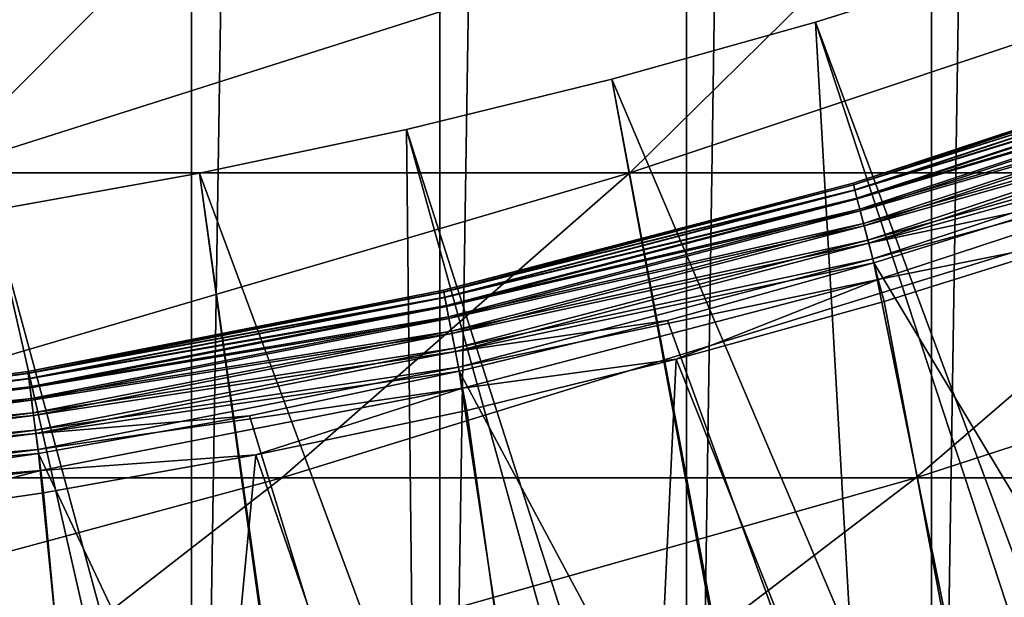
# Model space of a CAD drawing. Header units: metres. Extents: x -410 to 15, y -15 to 15.
# Tile 233 of 256: x 1.311 to 2.505, y -8.366 to -7.666. Entities that reach past the tile are written whole.
import ezdxf

# ---------------------------------------------------------------- set-up
doc = ezdxf.new("R2010")
doc.units = ezdxf.units.M
doc.layers.add('solid_508382', color=7, linetype='CONTINUOUS')

msp = doc.modelspace()

# ---------------------------------------------------------------- linework, layer by layer
at = {"layer": 'solid_508382'}
for points in [[(1.217422, 10.026363, -32.299999), (1.519529, 9.985017, -32.299999), (1.217424, -10.026363, -32.299999)], [(1.519529, 9.985017, -32.299999), (1.51953, -9.985017, -32.299999), (1.217424, -10.026363, -32.299999)], [(1.519529, 9.985017, -32.299999), (1.820659, 9.93451, -32.299999), (1.51953, -9.985017, -32.299999)], [(1.820659, 9.93451, -32.299999), (1.82066, -9.93451, -32.299999), (1.51953, -9.985017, -32.299999)], [(1.820659, 9.93451, -32.299999), (2.120005, 9.874987, -32.299999), (1.82066, -9.93451, -32.299999)], [(2.120005, 9.874987, -32.299999), (2.120007, -9.874987, -32.299999), (1.82066, -9.93451, -32.299999)], [(2.120005, 9.874987, -32.299999), (2.41685, 9.806572, -32.299999), (2.120007, -9.874987, -32.299999)], [(2.41685, 9.806572, -32.299999), (2.416852, -9.806572, -32.299999), (2.120007, -9.874987, -32.299999)], [(2.41685, 9.806572, -32.299999), (2.711841, 9.729098, -32.299999), (2.416852, -9.806572, -32.299999)], [(2.711841, 9.729098, -32.299999), (2.711843, -9.729098, -32.299999), (2.416852, -9.806572, -32.299999)], [(0.292685, -7.851955, 125.587921), (1.205695, -7.851955, 123.939041), (1.599637, -7.45558, 124.146873)], [(0.677898, -7.45558, 125.811516), (0.292685, -7.851955, 125.587921), (1.599637, -7.45558, 124.146873)], [(1.205695, -7.851955, 123.939041), (2.051266, -7.851955, 122.254578), (2.453291, -7.45558, 122.446312)], [(1.599637, -7.45558, 124.146873), (1.205695, -7.851955, 123.939041), (2.453291, -7.45558, 122.446312)], [(2.051266, -7.851955, 122.254578), (2.828012, -7.851955, 120.5373), (3.237463, -7.45558, 120.712608)], [(2.453291, -7.45558, 122.446312), (2.051266, -7.851955, 122.254578), (3.237463, -7.45558, 120.712608)], [(2.276096, -7.66938, -5.854701), (2.276096, -7.66938, -14.75), (2.520739, -7.592488, -14.75)], [(3.212475, -10.520456, -15.553847), (2.520739, -7.592488, -14.75), (2.276096, -7.66938, -14.75)], [(2.520739, -7.592488, -5.854701), (2.276096, -7.66938, -5.854701), (2.520739, -7.592488, -14.75)], [(2.974881, -9.547256, -4.7), (2.276096, -7.66938, -5.854701), (2.520739, -7.592488, -5.854701)], [(2.02913, -7.738387, -5.854701), (2.02913, -7.738387, -14.75), (2.276096, -7.66938, -14.75)], [(3.212475, -10.520456, -15.553847), (2.276096, -7.66938, -14.75), (2.02913, -7.738387, -14.75)], [(2.276096, -7.66938, -5.854701), (2.02913, -7.738387, -5.854701), (2.276096, -7.66938, -14.75)], [(2.393064, -9.709441, -4.7), (2.02913, -7.738387, -5.854701), (2.276096, -7.66938, -5.854701)], [(2.974881, -9.547256, -4.7), (2.393064, -9.709441, -4.7), (2.276096, -7.66938, -5.854701)], [(2.321814, -7.864425, -14.546535), (2.321813, -7.864425, -5.883568), (2.809417, -7.703712, -5.883568)], [(2.810124, -7.705832, -5.85376), (2.809417, -7.703712, -5.883568), (2.321813, -7.864425, -5.883568)], [(2.810124, -7.705832, -5.85376), (2.321813, -7.864425, -5.883568), (2.322385, -7.866586, -5.85376)], [(2.809416, -7.703712, -14.546535), (2.321814, -7.864425, -14.546535), (2.809417, -7.703712, -5.883568)], [(2.810076, -7.705688, -14.575319), (2.321814, -7.864425, -14.546535), (2.809416, -7.703712, -14.546535)], [(2.810076, -7.705688, -14.575319), (2.322346, -7.866439, -14.575319), (2.321814, -7.864425, -14.546535)], [(2.812054, -7.71164, -14.603728), (2.322346, -7.866439, -14.575319), (2.810076, -7.705688, -14.575319)], [(2.812054, -7.71164, -14.603728), (2.323939, -7.872506, -14.603728), (2.322346, -7.866439, -14.575319)], [(2.810124, -7.705832, -5.85376), (2.322385, -7.866586, -5.85376), (2.812225, -7.712155, -5.824589)], [(2.322385, -7.866586, -5.85376), (2.324077, -7.873031, -5.824589), (2.812225, -7.712155, -5.824589)], [(2.815308, -7.721444, -14.630927), (2.323939, -7.872506, -14.603728), (2.812054, -7.71164, -14.603728)], [(2.812225, -7.712155, -5.824589), (2.324077, -7.873031, -5.824589), (2.815672, -7.72254, -5.796738)], [(2.815308, -7.721444, -14.630927), (2.326558, -7.882498, -14.630927), (2.323939, -7.872506, -14.603728)], [(2.324077, -7.873031, -5.824589), (2.326851, -7.883616, -5.796738), (2.815672, -7.72254, -5.796738)], [(2.819774, -7.734889, -14.65634), (2.326558, -7.882498, -14.630927), (2.815308, -7.721444, -14.630927)], [(2.815672, -7.72254, -5.796738), (2.326851, -7.883616, -5.796738), (2.820393, -7.736754, -5.77083)], [(2.819774, -7.734889, -14.65634), (2.330154, -7.896203, -14.65634), (2.326558, -7.882498, -14.630927)], [(2.326851, -7.883616, -5.796738), (2.330652, -7.898104, -5.77083), (2.820393, -7.736754, -5.77083)], [(2.825351, -7.751694, -14.679429), (2.330154, -7.896203, -14.65634), (2.819774, -7.734889, -14.65634)], [(2.820393, -7.736754, -5.77083), (2.330652, -7.898104, -5.77083), (2.826276, -7.754479, -5.747446)], [(1.780098, -7.799439, -5.854701), (1.780098, -7.799439, -14.75), (2.02913, -7.738387, -14.75)], [(2.583668, -10.692271, -15.553847), (2.02913, -7.738387, -14.75), (1.780098, -7.799439, -14.75)], [(2.02913, -7.738387, -5.854701), (1.780098, -7.799439, -5.854701), (2.02913, -7.738387, -14.75)], [(2.393064, -9.709441, -4.7), (1.780098, -7.799439, -5.854701), (2.02913, -7.738387, -5.854701)], [(3.212475, -10.520456, -15.553847), (2.02913, -7.738387, -14.75), (2.583668, -10.692271, -15.553847)], [(2.825351, -7.751694, -14.679429), (2.334643, -7.913331, -14.679429), (2.330154, -7.896203, -14.65634)], [(2.330652, -7.898104, -5.77083), (2.335387, -7.91617, -5.747446), (2.826276, -7.754479, -5.747446)], [(2.831929, -7.771499, -14.699706), (2.334643, -7.913331, -14.679429), (2.825351, -7.751694, -14.679429)], [(2.826276, -7.754479, -5.747446), (2.335387, -7.91617, -5.747446), (2.8332, -7.775316, -5.727109)], [(2.831929, -7.771499, -14.699706), (2.339939, -7.933518, -14.699706), (2.334643, -7.913331, -14.679429)], [(2.839361, -7.79389, -14.716743), (2.339939, -7.933518, -14.699706), (2.831929, -7.771499, -14.699706)], [(2.335387, -7.91617, -5.747446), (2.340963, -7.937408, -5.727109), (2.8332, -7.775316, -5.727109)], [(2.8332, -7.775316, -5.727109), (2.340963, -7.937408, -5.727109), (2.840941, -7.798657, -5.710363)], [(2.839361, -7.79389, -14.716743), (2.345921, -7.95634, -14.716743), (2.339939, -7.933518, -14.699706)], [(2.847502, -7.818387, -14.730178), (2.345921, -7.95634, -14.716743), (2.839361, -7.79389, -14.716743)], [(1.529273, -7.852472, -5.854701), (1.529273, -7.852472, -14.75), (1.780098, -7.799439, -14.75)], [(2.583668, -10.692271, -15.553847), (1.780098, -7.799439, -14.75), (1.529273, -7.852472, -14.75)], [(1.780098, -7.799439, -5.854701), (1.529273, -7.852472, -5.854701), (1.780098, -7.799439, -14.75)], [(1.802583, -9.836193, -4.7), (1.529273, -7.852472, -5.854701), (1.780098, -7.799439, -5.854701)], [(2.393064, -9.709441, -4.7), (1.802583, -9.836193, -4.7), (1.780098, -7.799439, -5.854701)], [(2.340963, -7.937408, -5.727109), (2.595338, -7.883795, -5.710363), (2.840941, -7.798657, -5.710363)], [(2.847502, -7.818387, -14.730178), (2.352477, -7.981309, -14.730178), (2.345921, -7.95634, -14.716743)], [(2.847502, -7.818387, -14.730178), (2.609068, -7.930058, -14.73972), (2.352477, -7.981309, -14.730178)], [(0.792036, -8.221763, 123.720802), (1.629118, -8.221763, 122.053253), (2.051266, -7.851955, 122.254578)], [(1.205695, -7.851955, 123.939041), (0.792036, -8.221763, 123.720802), (2.051266, -7.851955, 122.254578)], [(1.276885, -7.89744, -5.854701), (1.276885, -7.89744, -14.75), (1.529273, -7.852472, -14.75)], [(1.94583, -10.82653, -15.553847), (1.529273, -7.852472, -14.75), (1.276885, -7.89744, -14.75)], [(1.529273, -7.852472, -5.854701), (1.276885, -7.89744, -5.854701), (1.529273, -7.852472, -14.75)], [(1.802583, -9.836193, -4.7), (1.276885, -7.89744, -5.854701), (1.529273, -7.852472, -5.854701)], [(2.583668, -10.692271, -15.553847), (1.529273, -7.852472, -14.75), (1.94583, -10.82653, -15.553847)], [(1.629118, -8.221763, 122.053253), (2.398067, -8.221763, 120.35321), (2.828012, -7.851955, 120.5373)], [(2.051266, -7.851955, 122.254578), (1.629118, -8.221763, 122.053253), (2.828012, -7.851955, 120.5373)], [(2.398067, -8.221763, 120.35321), (3.097623, -8.221763, 118.623459), (3.534663, -7.851955, 118.790009)], [(2.828012, -7.851955, 120.5373), (2.398067, -8.221763, 120.35321), (3.534663, -7.851955, 118.790009)], [(1.825111, -7.994308, -14.546535), (1.82511, -7.994309, -5.883568), (2.321813, -7.864425, -5.883568)], [(2.322385, -7.866586, -5.85376), (2.321813, -7.864425, -5.883568), (1.82511, -7.994309, -5.883568)], [(2.322385, -7.866586, -5.85376), (1.82511, -7.994309, -5.883568), (1.825542, -7.996501, -5.85376)], [(2.321814, -7.864425, -14.546535), (1.825111, -7.994308, -14.546535), (2.321813, -7.864425, -5.883568)], [(2.322346, -7.866439, -14.575319), (1.825111, -7.994308, -14.546535), (2.321814, -7.864425, -14.546535)], [(2.322346, -7.866439, -14.575319), (1.825512, -7.996353, -14.575319), (1.825111, -7.994308, -14.546535)], [(2.323939, -7.872506, -14.603728), (1.825512, -7.996353, -14.575319), (2.322346, -7.866439, -14.575319)], [(2.322385, -7.866586, -5.85376), (1.825542, -7.996501, -5.85376), (2.324077, -7.873031, -5.824589)], [(2.323939, -7.872506, -14.603728), (1.826714, -8.00251, -14.603728), (1.825512, -7.996353, -14.575319)], [(1.825542, -7.996501, -5.85376), (1.826818, -8.003042, -5.824589), (2.324077, -7.873031, -5.824589)], [(2.326558, -7.882498, -14.630927), (1.826714, -8.00251, -14.603728), (2.323939, -7.872506, -14.603728)], [(2.324077, -7.873031, -5.824589), (1.826818, -8.003042, -5.824589), (2.326851, -7.883616, -5.796738)], [(2.326558, -7.882498, -14.630927), (1.828687, -8.01265, -14.630927), (1.826714, -8.00251, -14.603728)], [(1.826818, -8.003042, -5.824589), (1.828908, -8.013784, -5.796738), (2.326851, -7.883616, -5.796738)], [(2.330154, -7.896203, -14.65634), (1.828687, -8.01265, -14.630927), (2.326558, -7.882498, -14.630927)], [(2.326851, -7.883616, -5.796738), (1.828908, -8.013784, -5.796738), (2.330652, -7.898104, -5.77083)], [(2.340963, -7.937408, -5.727109), (2.347189, -7.9612, -5.710363), (2.595338, -7.883795, -5.710363)], [(2.595338, -7.883795, -5.710363), (2.347189, -7.9612, -5.710363), (3.275591, -9.501211, -4.7)], [(1.94583, -10.82653, -15.553847), (1.276885, -7.89744, -14.75), (1.023157, -7.934302, -14.75)], [(1.802583, -9.836193, -4.7), (1.205523, -9.92707, -4.7), (1.276885, -7.89744, -5.854701)], [(2.330154, -7.896203, -14.65634), (1.831397, -8.026557, -14.65634), (1.828687, -8.01265, -14.630927)], [(1.828908, -8.013784, -5.796738), (1.831773, -8.028486, -5.77083), (2.330652, -7.898104, -5.77083)], [(2.334643, -7.913331, -14.679429), (1.831397, -8.026557, -14.65634), (2.330154, -7.896203, -14.65634)], [(2.330652, -7.898104, -5.77083), (1.831773, -8.028486, -5.77083), (2.335387, -7.91617, -5.747446)], [(2.334643, -7.913331, -14.679429), (1.83478, -8.043939, -14.679429), (1.831397, -8.026557, -14.65634)], [(1.831773, -8.028486, -5.77083), (1.835341, -8.04682, -5.747446), (2.335387, -7.91617, -5.747446)], [(2.339939, -7.933518, -14.699706), (1.83478, -8.043939, -14.679429), (2.334643, -7.913331, -14.679429)], [(2.335387, -7.91617, -5.747446), (1.835341, -8.04682, -5.747446), (2.340963, -7.937408, -5.727109)], [(1.94583, -10.82653, -15.553847), (1.023157, -7.934302, -14.75), (1.301156, -10.922774, -15.553847)], [(2.339939, -7.933518, -14.699706), (1.838772, -8.064425, -14.699706), (1.83478, -8.043939, -14.679429)], [(1.835341, -8.04682, -5.747446), (1.839545, -8.068373, -5.727109), (2.340963, -7.937408, -5.727109)], [(2.345921, -7.95634, -14.716743), (1.838772, -8.064425, -14.699706), (2.339939, -7.933518, -14.699706)], [(2.340963, -7.937408, -5.727109), (1.839545, -8.068373, -5.727109), (2.347189, -7.9612, -5.710363)], [(2.352477, -7.981309, -14.730178), (2.609068, -7.930058, -14.73972), (2.359432, -8.007879, -14.73972)], [(2.608652, -9.335185, -15.1), (2.359432, -8.007879, -14.73972), (2.609068, -7.930058, -14.73972)], [(2.345921, -7.95634, -14.716743), (1.84328, -8.087584, -14.716743), (1.838772, -8.064425, -14.699706)], [(1.839545, -8.068373, -5.727109), (2.09674, -8.030796, -5.710363), (2.347189, -7.9612, -5.710363)], [(2.352477, -7.981309, -14.730178), (1.84328, -8.087584, -14.716743), (2.345921, -7.95634, -14.716743)], [(2.347189, -7.9612, -5.710363), (2.09674, -8.030796, -5.710363), (2.695889, -9.681667, -4.7)], [(2.347189, -7.9612, -5.710363), (2.695889, -9.681667, -4.7), (3.275591, -9.501211, -4.7)], [(2.352477, -7.981309, -14.730178), (1.848223, -8.112923, -14.730178), (1.84328, -8.087584, -14.716743)], [(2.352477, -7.981309, -14.730178), (2.10748, -8.077845, -14.73972), (1.848223, -8.112923, -14.730178)], [(2.352477, -7.981309, -14.730178), (2.359432, -8.007879, -14.73972), (2.10748, -8.077845, -14.73972)], [(1.321255, -8.092854, -14.546535), (1.321254, -8.092854, -5.883568), (1.82511, -7.994309, -5.883568)], [(1.825542, -7.996501, -5.85376), (1.82511, -7.994309, -5.883568), (1.321254, -8.092854, -5.883568)], [(1.825542, -7.996501, -5.85376), (1.321254, -8.092854, -5.883568), (1.321543, -8.095071, -5.85376)], [(1.825111, -7.994308, -14.546535), (1.321255, -8.092854, -14.546535), (1.82511, -7.994309, -5.883568)], [(1.825512, -7.996353, -14.575319), (1.321255, -8.092854, -14.546535), (1.825111, -7.994308, -14.546535)], [(1.825512, -7.996353, -14.575319), (1.321522, -8.09492, -14.575319), (1.321255, -8.092854, -14.546535)], [(1.826714, -8.00251, -14.603728), (1.321522, -8.09492, -14.575319), (1.825512, -7.996353, -14.575319)], [(1.825542, -7.996501, -5.85376), (1.321543, -8.095071, -5.85376), (1.826818, -8.003042, -5.824589)], [(1.826714, -8.00251, -14.603728), (1.322327, -8.101142, -14.603728), (1.321522, -8.09492, -14.575319)], [(1.321543, -8.095071, -5.85376), (1.322397, -8.10168, -5.824589), (1.826818, -8.003042, -5.824589)], [(1.828687, -8.01265, -14.630927), (1.322327, -8.101142, -14.603728), (1.826714, -8.00251, -14.603728)], [(1.826818, -8.003042, -5.824589), (1.322397, -8.10168, -5.824589), (1.828908, -8.013784, -5.796738)], [(2.608652, -9.335185, -15.1), (2.10748, -8.077845, -14.73972), (2.359432, -8.007879, -14.73972)], [(1.828687, -8.01265, -14.630927), (1.323647, -8.111388, -14.630927), (1.322327, -8.101142, -14.603728)], [(1.322397, -8.10168, -5.824589), (1.323794, -8.112535, -5.796738), (1.828908, -8.013784, -5.796738)], [(1.831397, -8.026557, -14.65634), (1.323647, -8.111388, -14.630927), (1.828687, -8.01265, -14.630927)], [(1.828908, -8.013784, -5.796738), (1.323794, -8.112535, -5.796738), (1.831773, -8.028486, -5.77083)], [(1.831397, -8.026557, -14.65634), (1.325461, -8.125441, -14.65634), (1.323647, -8.111388, -14.630927)], [(1.323794, -8.112535, -5.796738), (1.325712, -8.12739, -5.77083), (1.831773, -8.028486, -5.77083)], [(1.83478, -8.043939, -14.679429), (1.325461, -8.125441, -14.65634), (1.831397, -8.026557, -14.65634)], [(1.831773, -8.028486, -5.77083), (1.325712, -8.12739, -5.77083), (1.835341, -8.04682, -5.747446)], [(1.839545, -8.068373, -5.727109), (1.844235, -8.092515, -5.710363), (2.09674, -8.030796, -5.710363)], [(2.09674, -8.030796, -5.710363), (1.844235, -8.092515, -5.710363), (2.695889, -9.681667, -4.7)], [(1.83478, -8.043939, -14.679429), (1.327723, -8.143003, -14.679429), (1.325461, -8.125441, -14.65634)], [(1.325712, -8.12739, -5.77083), (1.328098, -8.145915, -5.747446), (1.835341, -8.04682, -5.747446)], [(1.838772, -8.064425, -14.699706), (1.327723, -8.143003, -14.679429), (1.83478, -8.043939, -14.679429)], [(1.835341, -8.04682, -5.747446), (1.328098, -8.145915, -5.747446), (1.839545, -8.068373, -5.727109)], [(1.838772, -8.064425, -14.699706), (1.330395, -8.163705, -14.699706), (1.327723, -8.143003, -14.679429)], [(1.328098, -8.145915, -5.747446), (1.330913, -8.167694, -5.727109), (1.839545, -8.068373, -5.727109)], [(1.84328, -8.087584, -14.716743), (1.330395, -8.163705, -14.699706), (1.838772, -8.064425, -14.699706)], [(1.839545, -8.068373, -5.727109), (1.330913, -8.167694, -5.727109), (1.844235, -8.092515, -5.710363)], [(1.848223, -8.112923, -14.730178), (2.10748, -8.077845, -14.73972), (1.853462, -8.139885, -14.73972)], [(2.04072, -9.475516, -15.1), (1.853462, -8.139885, -14.73972), (2.10748, -8.077845, -14.73972)], [(2.608652, -9.335185, -15.1), (2.04072, -9.475516, -15.1), (2.10748, -8.077845, -14.73972)], [(0.812219, -8.159676, -14.546535), (0.812218, -8.159676, -5.883568), (1.321254, -8.092854, -5.883568)], [(1.321543, -8.095071, -5.85376), (1.321254, -8.092854, -5.883568), (0.812218, -8.159676, -5.883568)], [(1.321543, -8.095071, -5.85376), (0.812218, -8.159676, -5.883568), (0.812362, -8.161906, -5.85376)], [(1.321255, -8.092854, -14.546535), (0.812219, -8.159676, -14.546535), (1.321254, -8.092854, -5.883568)], [(1.321522, -8.09492, -14.575319), (0.812219, -8.159676, -14.546535), (1.321255, -8.092854, -14.546535)], [(1.321522, -8.09492, -14.575319), (0.812352, -8.161755, -14.575319), (0.812219, -8.159676, -14.546535)], [(1.322327, -8.101142, -14.603728), (0.812352, -8.161755, -14.575319), (1.321522, -8.09492, -14.575319)], [(1.321543, -8.095071, -5.85376), (0.812362, -8.161906, -5.85376), (1.322397, -8.10168, -5.824589)], [(1.84328, -8.087584, -14.716743), (1.333409, -8.187106, -14.716743), (1.330395, -8.163705, -14.699706)], [(1.330913, -8.167694, -5.727109), (1.589921, -8.146297, -5.710363), (1.844235, -8.092515, -5.710363)], [(1.848223, -8.112923, -14.730178), (1.333409, -8.187106, -14.716743), (1.84328, -8.087584, -14.716743)], [(1.844235, -8.092515, -5.710363), (1.589921, -8.146297, -5.710363), (2.106335, -9.826793, -4.7)], [(1.844235, -8.092515, -5.710363), (2.106335, -9.826793, -4.7), (2.695889, -9.681667, -4.7)], [(1.322327, -8.101142, -14.603728), (0.812757, -8.168015, -14.603728), (0.812352, -8.161755, -14.575319)], [(0.812362, -8.161906, -5.85376), (0.812792, -8.168556, -5.824589), (1.322397, -8.10168, -5.824589)], [(1.323647, -8.111388, -14.630927), (0.812757, -8.168015, -14.603728), (1.322327, -8.101142, -14.603728)], [(1.322397, -8.10168, -5.824589), (0.812792, -8.168556, -5.824589), (1.323794, -8.112535, -5.796738)], [(1.323647, -8.111388, -14.630927), (0.813417, -8.178326, -14.630927), (0.812757, -8.168015, -14.603728)], [(0.812792, -8.168556, -5.824589), (0.813491, -8.179479, -5.796738), (1.323794, -8.112535, -5.796738)], [(1.325461, -8.125441, -14.65634), (0.813417, -8.178326, -14.630927), (1.323647, -8.111388, -14.630927)], [(1.323794, -8.112535, -5.796738), (0.813491, -8.179479, -5.796738), (1.325712, -8.12739, -5.77083)], [(1.848223, -8.112923, -14.730178), (1.336719, -8.212711, -14.730178), (1.333409, -8.187106, -14.716743)], [(1.848223, -8.112923, -14.730178), (1.597625, -8.193939, -14.73972), (1.336719, -8.212711, -14.730178)], [(1.848223, -8.112923, -14.730178), (1.853462, -8.139885, -14.73972), (1.597625, -8.193939, -14.73972)], [(1.325461, -8.125441, -14.65634), (0.814327, -8.192466, -14.65634), (0.813417, -8.178326, -14.630927)], [(0.813491, -8.179479, -5.796738), (0.814453, -8.194427, -5.77083), (1.325712, -8.12739, -5.77083)], [(1.327723, -8.143003, -14.679429), (0.814327, -8.192466, -14.65634), (1.325461, -8.125441, -14.65634)], [(1.325712, -8.12739, -5.77083), (0.814453, -8.194427, -5.77083), (1.328098, -8.145915, -5.747446)], [(1.327723, -8.143003, -14.679429), (0.815459, -8.210139, -14.679429), (0.814327, -8.192466, -14.65634)], [(1.330395, -8.163705, -14.699706), (0.815459, -8.210139, -14.679429), (1.327723, -8.143003, -14.679429)], [(2.04072, -9.475516, -15.1), (1.597625, -8.193939, -14.73972), (1.853462, -8.139885, -14.73972)], [(0.814453, -8.194427, -5.77083), (0.815647, -8.213069, -5.747446), (1.328098, -8.145915, -5.747446)], [(1.328098, -8.145915, -5.747446), (0.815647, -8.213069, -5.747446), (1.330913, -8.167694, -5.727109)], [(1.330913, -8.167694, -5.727109), (1.334048, -8.192088, -5.710363), (1.589921, -8.146297, -5.710363)], [(1.589921, -8.146297, -5.710363), (1.334048, -8.192088, -5.710363), (2.106335, -9.826793, -4.7)], [(1.330395, -8.163705, -14.699706), (0.816799, -8.230969, -14.699706), (0.815459, -8.210139, -14.679429)], [(1.333409, -8.187106, -14.716743), (0.816799, -8.230969, -14.699706), (1.330395, -8.163705, -14.699706)], [(0.815647, -8.213069, -5.747446), (0.817062, -8.234984, -5.727109), (1.330913, -8.167694, -5.727109)], [(1.330913, -8.167694, -5.727109), (0.817062, -8.234984, -5.727109), (1.334048, -8.192088, -5.710363)], [(1.333409, -8.187106, -14.716743), (0.818309, -8.254518, -14.716743), (0.816799, -8.230969, -14.699706)], [(1.336719, -8.212711, -14.730178), (0.818309, -8.254518, -14.716743), (1.333409, -8.187106, -14.716743)], [(0.817062, -8.234984, -5.727109), (1.076867, -8.229846, -5.710363), (1.334048, -8.192088, -5.710363)], [(1.334048, -8.192088, -5.710363), (1.076867, -8.229846, -5.710363), (1.509067, -9.936056, -4.7)], [(1.334048, -8.192088, -5.710363), (1.509067, -9.936056, -4.7), (2.106335, -9.826793, -4.7)], [(1.336719, -8.212711, -14.730178), (1.597625, -8.193939, -14.73972), (1.340221, -8.239955, -14.73972)], [(1.465122, -9.58145, -15.1), (1.340221, -8.239955, -14.73972), (1.597625, -8.193939, -14.73972)], [(2.04072, -9.475516, -15.1), (1.465122, -9.58145, -15.1), (1.597625, -8.193939, -14.73972)], [(1.336719, -8.212711, -14.730178), (0.819971, -8.280284, -14.730178), (0.818309, -8.254518, -14.716743)], [(1.336719, -8.212711, -14.730178), (1.081502, -8.277886, -14.73972), (0.819971, -8.280284, -14.730178)], [(1.336719, -8.212711, -14.730178), (1.340221, -8.239955, -14.73972), (1.081502, -8.277886, -14.73972)], [(0.360059, -8.56375, 123.492905), (1.188276, -8.56375, 121.84301), (1.629118, -8.221763, 122.053253)], [(0.792036, -8.221763, 123.720802), (0.360059, -8.56375, 123.492905), (1.629118, -8.221763, 122.053253)], [(1.188276, -8.56375, 121.84301), (1.949082, -8.56375, 120.160973), (2.398067, -8.221763, 120.35321)], [(1.629118, -8.221763, 122.053253), (1.188276, -8.56375, 121.84301), (2.398067, -8.221763, 120.35321)], [(1.949082, -8.56375, 120.160973), (2.64123, -8.56375, 118.449539), (3.097623, -8.221763, 118.623459)], [(2.398067, -8.221763, 120.35321), (1.949082, -8.56375, 120.160973), (3.097623, -8.221763, 118.623459)], [(1.076867, -8.229846, -5.710363), (0.818629, -8.259531, -5.710363), (1.509067, -9.936056, -4.7)], [(1.465122, -9.58145, -15.1), (1.081502, -8.277886, -14.73972), (1.340221, -8.239955, -14.73972)], [(0.818629, -8.259531, -5.710363), (0.906218, -10.009059, -4.7), (1.509067, -9.936056, -4.7)], [(1.465122, -9.58145, -15.1), (0.88522, -9.652264, -15.1), (1.081502, -8.277886, -14.73972)]]:
    msp.add_3dface(points, dxfattribs=at)

doc.saveas('drawing.dxf')
